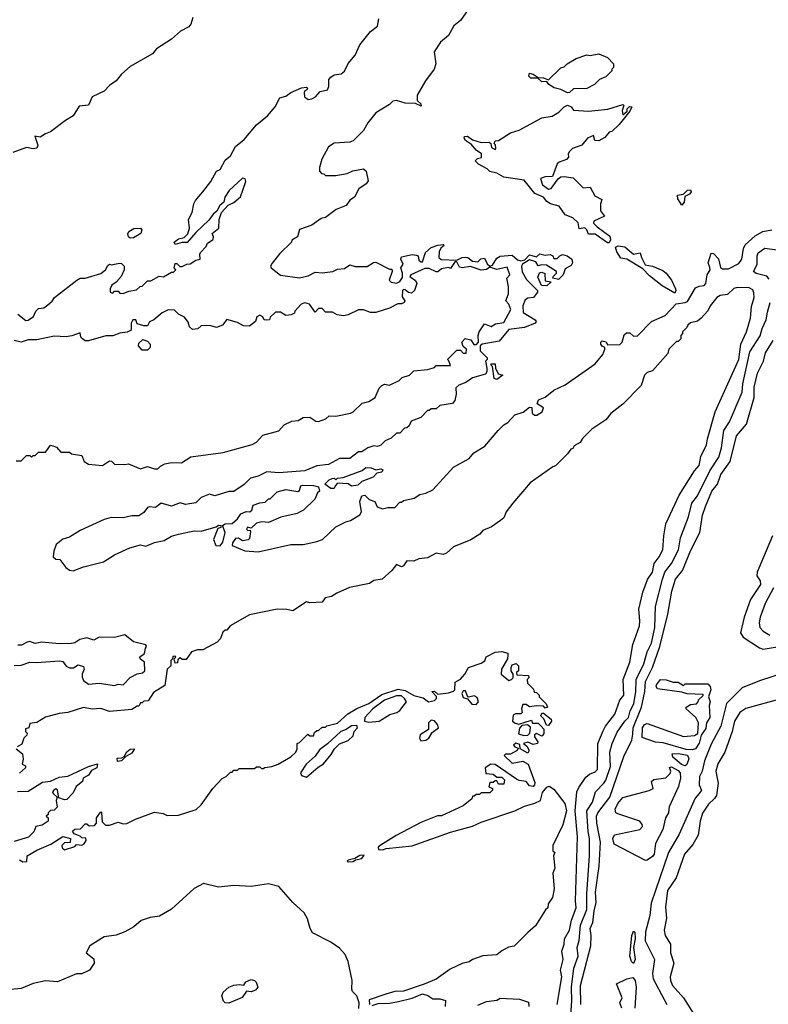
# Model space of a CAD drawing. Extents: x 1966327 to 2147849, y 395140 to 552178.
# Tile 254 of 256: x 2078116 to 2082445, y 523307 to 529001. Entities that reach past the tile are written whole.
import ezdxf

# ---------------------------------------------------------------- set-up
doc = ezdxf.new("R2010")
doc.units = 0

msp = doc.modelspace()

# ---------------------------------------------------------------- linework, layer by layer
at = {"layer": '0CON20XD'}
for points in [[(2080710.5, 529059.5), (2080665, 528996.7), (2080627.5, 528965), (2080595, 528910), (2080549.5, 528870.5), (2080513.8, 528815), (2080522.5, 528745), (2080512.9, 528715)], [(2079117, 529013), (2079106, 528975), (2079095, 528960), (2079045.7, 528934.3), (2078995, 528888.8), (2078907.7, 528832.3), (2078885, 528804), (2078755, 528730), (2078704.1, 528685.9), (2078675, 528646.2), (2078635, 528620), (2078605, 528586.7), (2078536.2, 528555), (2078513.8, 528506.2), (2078459.5, 528500.5), (2078425.6, 528444.4), (2078381.6, 528418.4), (2078295, 528351.4), (2078265, 528340.8), (2078235, 528321.2), (2078203.3, 528326.7), (2078221.4, 528275), (2078215, 528258), (2078194.2, 528254.2), (2078155, 528262.5), (2078077, 528233)], [(2078105, 527297.5), (2078151.7, 527261.7), (2078165, 527262.5), (2078196.7, 527285), (2078210, 527315), (2078225, 527330), (2078255, 527334), (2078278.8, 527351.2), (2078305, 527372.5), (2078317.5, 527395), (2078447.5, 527495), (2078465, 527506.2), (2078495, 527506.7), (2078585, 527533.8), (2078613.3, 527555), (2078625, 527580), (2078635, 527587.5), (2078645, 527582.5), (2078693, 527593), (2078705, 527590), (2078720, 527575), (2078720, 527555), (2078702.5, 527515), (2078675, 527482.5), (2078650, 527465), (2078640, 527445), (2078640, 527425), (2078655, 527420), (2078665, 527430), (2078685, 527430), (2078695, 527420), (2078715, 527417.5), (2078748.3, 527431.7), (2078791.7, 527438.3), (2078813, 527457), (2078825, 527460), (2078855, 527490), (2078875, 527490), (2078923, 527517), (2078947, 527513), (2078995, 527540), (2079005, 527540), (2079020, 527555), (2079010, 527565), (2079015, 527590), (2079025, 527590), (2079043, 527573), (2079056.4, 527573.6), (2079083, 527587), (2079101.7, 527588.3), (2079135, 527610), (2079160, 527615), (2079157.5, 527645), (2079162.5, 527655), (2079195, 527690), (2079201.7, 527708.3), (2079235, 527730), (2079237.5, 527745), (2079230, 527765), (2079267.5, 527795), (2079270, 527845), (2079282.5, 527885), (2079322, 527928), (2079355, 527943.8), (2079393.8, 527976.2), (2079424, 528065), (2079419.5, 528079.5), (2079405, 528083.3), (2079327.5, 528012.5), (2079302.5, 527975), (2079297.5, 527945), (2079274.4, 527925.6), (2079256.1, 527893.9), (2079234.4, 527875.6), (2079209.5, 527840.5), (2079135, 527770), (2079085, 527712.5), (2079055, 527712.5), (2079015, 527700), (2079010, 527715), (2079035, 527732.5), (2079068.3, 527741.7), (2079088.3, 527761.7), (2079098.8, 527795), (2079093.3, 527845), (2079113.8, 527885), (2079123.3, 527935), (2079133.3, 527955), (2079176.2, 528005), (2079222.5, 528065), (2079255, 528123.8), (2079276.2, 528135), (2079305, 528187.5), (2079336.1, 528213.9), (2079365, 528267.5), (2079415, 528307.5), (2079485, 528392.5), (2079550, 528445), (2079593.6, 528496.4), (2079620.7, 528549.3), (2079655, 528557.5), (2079685, 528580), (2079745, 528607.5), (2079775, 528610), (2079780, 528605), (2079777.5, 528595), (2079765, 528590), (2079760.7, 528579.3), (2079763.8, 528555), (2079785, 528540), (2079805, 528542.5), (2079825.9, 528554.1), (2079853.8, 528586.2), (2079896.7, 528595), (2079903.8, 528615), (2079903.8, 528655), (2079915, 528668.8), (2079935, 528681.2), (2079975, 528687.5), (2079995, 528702.5), (2080015, 528747.5), (2080056.2, 528795), (2080082.5, 528855), (2080145, 528933.3), (2080186.1, 528963.9), (2080192.5, 529005)], [(2081285, 528577.5), (2081245, 528597.5), (2081206.1, 528606.1), (2081176.7, 528625), (2081165, 528642.5), (2081135, 528641.4), (2081113.3, 528663.3), (2081072, 528662), (2081060.6, 528675), (2081065, 528691.2), (2081086.3, 528686.3), (2081115, 528666.7), (2081145, 528664), (2081175, 528652.5), (2081245, 528722.5), (2081265, 528727.5), (2081282.5, 528745), (2081335, 528776.7), (2081395, 528797.5), (2081415, 528793.3), (2081465, 528802.5), (2081515, 528781.2), (2081550, 528745), (2081550, 528725), (2081540, 528715), (2081540, 528705), (2081505, 528670), (2081470, 528655), (2081440, 528625), (2081395, 528602.5), (2081318.3, 528601.7), (2081295, 528580), (2081285, 528577.5)], [(2080512.9, 528715), (2080462.2, 528647.8), (2080415.6, 528565), (2080414.1, 528534.1), (2080435.8, 528515), (2080438.8, 528501.2), (2080405, 528516.7), (2080345, 528518.8), (2080295, 528533.3), (2080275, 528530), (2080255, 528510), (2080175, 528462.5), (2080130, 528405), (2080105, 528360), (2080045, 528300), (2080025, 528292.5), (2079935, 528287.5), (2079902.5, 528265), (2079862.5, 528195), (2079850, 528145), (2079850, 528125), (2079861.7, 528111.7), (2079875, 528110), (2079885, 528100), (2079945, 528100), (2080009.3, 528110.7), (2080043.6, 528126.4), (2080105, 528137.5), (2080120, 528125), (2080131.7, 528068.3), (2080119.3, 528050.7), (2080077.9, 528022.1), (2080052.5, 527975), (2080025, 527957.5), (2080005, 527926.7), (2079946.4, 527903.6), (2079885, 527856.7), (2079859.3, 527850.7), (2079805, 527813.3), (2079733.6, 527786.4), (2079722.5, 527745), (2079690, 527725), (2079687.5, 527715), (2079620.5, 527649.5), (2079576.7, 527593.3), (2079567.5, 527575), (2079570, 527565), (2079625, 527522.5), (2079735, 527507.5), (2079785, 527520), (2079825, 527540), (2079865, 527536.7), (2079926.4, 527543.6), (2079955, 527557.5), (2079995, 527562.5), (2080025, 527582.5), (2080057, 527573), (2080125, 527573.3), (2080163, 527597), (2080175, 527597.5), (2080255, 527557.5), (2080267.5, 527557.5), (2080270, 527545), (2080252.5, 527495), (2080265, 527483.3), (2080295, 527477.5), (2080315, 527487.5), (2080329.3, 527510.7), (2080330, 527535), (2080320, 527565), (2080333, 527587), (2080320, 527615), (2080325, 527630), (2080385, 527642.5), (2080409.3, 527639.3), (2080420, 527635), (2080425, 527610), (2080435, 527600), (2080445, 527600), (2080462.5, 527655), (2080495, 527683.3), (2080535, 527696.7), (2080565, 527700), (2080570, 527695), (2080550.7, 527679.3), (2080541.7, 527658.3), (2080540, 527625), (2080552.9, 527612.9), (2080645, 527610), (2080675, 527626.2), (2080695, 527628), (2080707.5, 527625), (2080735, 527603.3), (2080765, 527600), (2080783, 527617), (2080805, 527622.5), (2080819.5, 527589.5), (2080835, 527576.2), (2080849.7, 527580.3), (2080875, 527622.5), (2080895, 527633.3), (2080965, 527638.8), (2080995, 527612.5), (2081015, 527606.7), (2081038.3, 527611.7), (2081065, 527640), (2081105, 527630), (2081125, 527647.5), (2081155, 527638.8), (2081183, 527643), (2081200, 527635), (2081205, 527620), (2081225, 527620), (2081240, 527635), (2081255, 527642.5), (2081282.5, 527635), (2081310, 527615), (2081312.5, 527595), (2081305, 527580), (2081270.7, 527559.3), (2081260, 527525), (2081231.7, 527498.3), (2081200, 527505), (2081203, 527517), (2081220, 527535), (2081220, 527545), (2081161.7, 527581.7), (2081135, 527583.8), (2081115, 527577.5), (2081100.7, 527600.7), (2081065, 527612.5), (2081023.6, 527586.4), (2081018, 527575), (2081022.4, 527542.4), (2081047.7, 527497.7), (2081110, 527435), (2081110, 527425), (2081087.5, 527395), (2081055, 527390), (2081040, 527380), (2081025.8, 527345), (2081027.5, 527307.5), (2081097.5, 527265), (2081102.5, 527255), (2081097.5, 527245), (2081035, 527220), (2080945, 527210), (2080888.3, 527141.7), (2080790, 527125), (2080780, 527115), (2080780, 527085), (2080820, 527045), (2080820, 527035), (2080810, 527025), (2080817.5, 526985), (2080817.5, 526965), (2080810, 526950), (2080735, 526930), (2080697, 526903), (2080655, 526887.5), (2080638.3, 526871.7), (2080640, 526835), (2080631.7, 526798.3), (2080618.3, 526781.7), (2080545, 526770), (2080525, 526750), (2080495, 526750), (2080485, 526740), (2080475, 526740), (2080435, 526700), (2080380.7, 526679.3), (2080368.3, 526651.7), (2080355, 526640), (2080341.7, 526638.3), (2080315, 526610), (2080295, 526610), (2080265, 526580), (2080230, 526565), (2080205, 526540), (2080185, 526533.3), (2080163.6, 526536.4), (2080130, 526525), (2080095, 526502.5), (2080075, 526502.5), (2080025, 526462.5), (2079965, 526462.5), (2079901.7, 526428.3), (2079835, 526420), (2079765, 526391.2), (2079615, 526380), (2079545, 526386.2), (2079495, 526361.2), (2079450.3, 526349.7), (2079415, 526312.5), (2079355, 526272.5), (2079325, 526272.5), (2079245, 526247.5), (2079213, 526257), (2079165, 526236.7), (2079135, 526207.5), (2079075, 526197.5), (2079045, 526206.2), (2078995, 526186.7), (2078935, 526205.7), (2078901.2, 526178.8), (2078865, 526184.4), (2078855, 526180), (2078835, 526150.8), (2078805, 526131.2), (2078765, 526131.2), (2078715, 526120), (2078645, 526122.5), (2078605, 526110), (2078465, 526047.5), (2078405, 526008.8), (2078365, 525996.7), (2078327.5, 525965), (2078313, 525927), (2078310, 525895), (2078325, 525880), (2078348.3, 525878.3), (2078383.6, 525833.6), (2078405, 525816.7), (2078425, 525813.3)], [(2081525, 527710), (2081515, 527710), (2081445, 527759.5), (2081405, 527760), (2081395.9, 527785.9), (2081385, 527796.5), (2081352, 527792), (2081345.6, 527825), (2081315, 527854.4), (2081271.5, 527871.5), (2081235, 527921.4), (2081185, 527935.7), (2081165, 527948.6), (2081144.5, 527974.5), (2081095.4, 527995.4), (2081032.9, 528072.9), (2080915, 528090), (2080875, 528112.5), (2080835, 528122.5), (2080818.8, 528138.8), (2080770, 528165), (2080750, 528185), (2080763, 528197), (2080786.7, 528203.3), (2080786, 528225), (2080755, 528245.8), (2080728.7, 528278.7), (2080695, 528301.9), (2080685.7, 528315), (2080688, 528325), (2080705, 528327.3), (2080735, 528305.6), (2080785, 528290.6), (2080831.7, 528291.7), (2080840, 528285), (2080845, 528262.5), (2080865, 528250), (2080870, 528255), (2080867, 528277), (2080860, 528285), (2080865, 528300), (2080885, 528302.5), (2080953.9, 528346.1), (2081005, 528362.5), (2081135, 528432.5), (2081195, 528442.5), (2081234.1, 528465.9), (2081265, 528496.7), (2081285, 528506.7), (2081305.9, 528495.9), (2081318.3, 528478.3), (2081405, 528472.5), (2081516.4, 528483.6), (2081605, 528510), (2081610, 528505), (2081600, 528475), (2081605, 528450), (2081628.3, 528471.7), (2081630, 528485), (2081641.7, 528498.3), (2081657, 528497), (2081645, 528472.5), (2081582.5, 528395), (2081540, 528355), (2081525, 528350), (2081500, 528320), (2081465, 528300), (2081441.7, 528301.7), (2081435, 528330), (2081400, 528315), (2081367.5, 528275), (2081313.9, 528256.1), (2081295, 528237.5), (2081287.5, 528225), (2081290, 528205), (2081278.3, 528191.7), (2081235, 528176.7), (2081225, 528167.5), (2081196.7, 528093.3), (2081155, 528092.5), (2081128.3, 528081.7), (2081140, 528045), (2081175, 528020), (2081189.2, 528025), (2081229.5, 528080.5), (2081245, 528091.2), (2081265, 528094.4), (2081316.4, 528086.4), (2081375, 528028.6), (2081415, 528032), (2081442.9, 527982.9), (2081481.7, 527961.7), (2081474, 527935), (2081475.8, 527895), (2081497.5, 527865), (2081436.7, 527835), (2081434.7, 527824.7), (2081455, 527803.6), (2081529.4, 527749.4), (2081533.3, 527726.7), (2081525, 527710)], [(2081945, 527927.5), (2081922.5, 527965), (2081920, 527985), (2081955, 527992.5), (2081977.5, 528015), (2081995, 528016.7), (2082000, 528005), (2081988.8, 527991.2), (2081962, 527978), (2081958.8, 527945), (2081945, 527927.5)], [(2078425, 525813.3), (2078485, 525836.7), (2078600, 525865), (2078665, 525906.7), (2078752.7, 525947.3), (2078815, 525963.3), (2078845, 525956.7), (2078895, 525978), (2078951.7, 525988.3), (2078995, 526013.3), (2079035, 526026.2), (2079125, 526044), (2079165, 526042.5), (2079252.5, 526067.5), (2079265, 526076.7), (2079280, 526075), (2079280, 526065), (2079262.5, 526057.5), (2079237.5, 525995), (2079250.3, 525960.3), (2079275, 525958), (2079291.2, 525978.8), (2079303.8, 526035), (2079290, 526075), (2079303.9, 526086.1), (2079345, 526086.7), (2079376.7, 526115), (2079395, 526142.5), (2079425, 526157.5), (2079447.5, 526155), (2079458, 526165), (2079467, 526193), (2079505, 526207.5), (2079535, 526210), (2079555, 526230), (2079565, 526230), (2079605, 526270), (2079655, 526283.8), (2079725, 526272), (2079735, 526277.5), (2079742.5, 526305), (2079750.7, 526309.3), (2079815, 526307.5), (2079845, 526300), (2079850, 526275), (2079837.5, 526265), (2079823, 526227), (2079757.5, 526165), (2079735, 526153.3), (2079720, 526145), (2079626.7, 526123.3), (2079555, 526093.3), (2079515.9, 526095.9), (2079485, 526088.6), (2079455, 526060), (2079434.1, 526065.9), (2079427.5, 526055), (2079435, 526047.5), (2079448.3, 526048.3), (2079451.7, 526041.7), (2079445, 526000), (2079437, 525993), (2079405, 525987.5), (2079382, 526002), (2079365, 526001.2), (2079346.2, 525975), (2079345, 525960), (2079418.3, 525928.3), (2079495, 525923.3), (2079685, 525966.2), (2079755, 525966.2), (2079835, 525983.3), (2079867.5, 525995), (2079945, 526068.8), (2080002.3, 526097.7), (2080030, 526105), (2080083, 526137), (2080092.5, 526155), (2080083.3, 526215), (2080095, 526247.5), (2080111.7, 526251.7), (2080136.4, 526226.4), (2080170, 526215), (2080183, 526183), (2080215, 526172.5), (2080245, 526180), (2080285, 526180), (2080315, 526210), (2080325, 526210), (2080335, 526220), (2080397, 526233), (2080430, 526255), (2080465, 526262.5), (2080505, 526282.5), (2080625, 526412.5), (2080716.1, 526463.9), (2080742.5, 526495), (2080805.9, 526534.1), (2080883.3, 526625), (2080915, 526657.5), (2080939.3, 526670.7), (2080980, 526715), (2081028.3, 526731.7), (2081065, 526760), (2081078.3, 526758.3), (2081080, 526725), (2081093.6, 526713.6), (2081105.9, 526714.1), (2081137.9, 526732.1), (2081145.7, 526755.7), (2081108.3, 526778.3), (2081117, 526803), (2081155, 526817.5), (2081205, 526857.5), (2081270.7, 526889.3), (2081445, 527010), (2081487.5, 527065), (2081500, 527095), (2081500, 527105), (2081485, 527112.5), (2081476.7, 527125), (2081476.7, 527135), (2081485, 527143.3), (2081508.3, 527138.3), (2081515, 527120), (2081587, 527123), (2081600, 527135), (2081611.7, 527178.3), (2081625, 527190), (2081645, 527190), (2081665, 527170), (2081688.3, 527171.7), (2081770, 527255), (2081849.3, 527290.7), (2081911.7, 527358.3), (2081965, 527364.3), (2081978.5, 527371.5), (2082025, 527450), (2082045, 527460), (2082075, 527464.2), (2082084.2, 527475), (2082090.8, 527525), (2082110, 527555), (2082108, 527568), (2082098, 527595), (2082115, 527650), (2082128.3, 527648.3), (2082157.3, 527617.3), (2082168, 527568), (2082180, 527560), (2082215, 527559.6), (2082275, 527590.9), (2082292.2, 527615), (2082302.6, 527677.4), (2082312, 527698), (2082369, 527751), (2082414.2, 527775.8), (2082465, 527786.1)], [(2078755, 527737.1), (2078745.8, 527745), (2078742.5, 527762.5), (2078747.8, 527775), (2078776.9, 527793.1), (2078815, 527794.3), (2078823.1, 527785), (2078816.9, 527765), (2078775, 527740), (2078755, 527737.1)], [(2081905, 527420), (2081832.4, 527462.4), (2081758.9, 527518.9), (2081720.2, 527560.2), (2081626.7, 527615), (2081591.7, 527621.7), (2081568.6, 527658.6), (2081561.2, 527685), (2081578, 527692), (2081615, 527687.8), (2081665, 527645.3), (2081705, 527652.5), (2081711.5, 527625), (2081733.9, 527583.9), (2081776, 527576), (2081835, 527550), (2081854.2, 527534.2), (2081885.3, 527495.3), (2081908.6, 527445), (2081911.2, 527435), (2081905, 527420)], [(2082450.8, 527500.8), (2082437.1, 527517.1), (2082375, 527532.5), (2082359.6, 527545), (2082381.5, 527585), (2082380.2, 527635), (2082387.4, 527652.6), (2082425, 527678.9), (2082495, 527669.6)], [(2078095, 526450), (2078125, 526450), (2078155, 526480), (2078175, 526480), (2078185, 526470), (2078195, 526480), (2078205, 526480), (2078225, 526500), (2078265, 526500), (2078271.7, 526508.3), (2078295, 526540), (2078307, 526537), (2078328.3, 526528.3), (2078355, 526500), (2078405, 526500), (2078415, 526490), (2078475, 526480), (2078490, 526445), (2078515, 526430), (2078595, 526422.5), (2078635, 526450), (2078647, 526447), (2078665, 526430), (2078725, 526427.5), (2078745, 526432.5), (2078815, 526402.5), (2078855, 526416.7), (2078895, 526402.5), (2078915, 526402.5), (2078930.7, 526419.3), (2078955, 526432.5), (2078995, 526440), (2079051.7, 526438.3), (2079105, 526473.3), (2079293, 526497), (2079460, 526545), (2079485, 526557.5), (2079521.7, 526598.3), (2079615, 526622.5), (2079645, 526657.5), (2079690.7, 526679.3), (2079727, 526683), (2079755, 526700), (2079795, 526702.5), (2079829.3, 526679.3), (2079845, 526676.7), (2079887, 526693), (2079905, 526710), (2079945, 526707.5), (2080030, 526725), (2080045, 526732.5), (2080096.4, 526783.6), (2080135, 526792.5), (2080172.5, 526815), (2080195, 526870), (2080210, 526885), (2080225, 526892.5), (2080255, 526887.5), (2080310, 526915), (2080328.3, 526931.7), (2080370, 526945), (2080395, 526970), (2080475, 526977.5), (2080515, 526990), (2080525, 527000), (2080608.3, 527001.7), (2080598.3, 527028.3), (2080590, 527035), (2080645, 527090), (2080665, 527090), (2080681.7, 527071.7), (2080698.3, 527071.7), (2080700, 527095), (2080681.7, 527111.7), (2080672.5, 527135), (2080693, 527157), (2080725, 527150), (2080741.7, 527121.7), (2080758.3, 527121.7), (2080770, 527135), (2080767.5, 527175), (2080772.5, 527195), (2080805, 527242.5), (2080843, 527227), (2080867.7, 527242.3), (2080915, 527250), (2080956, 527325), (2080945.7, 527355.7), (2080927.5, 527375), (2080943.3, 527415), (2080943.3, 527455), (2080932.5, 527505), (2080950, 527525), (2080935, 527570), (2080875, 527556), (2080835, 527570), (2080815, 527556.7), (2080785, 527552), (2080723.6, 527573.6), (2080675, 527566), (2080660, 527570), (2080645, 527600), (2080635, 527602.5), (2080608.3, 527561.7), (2080595, 527566.7), (2080555, 527560), (2080535, 527543.3), (2080525, 527542), (2080485, 527562.5), (2080458.3, 527561.7), (2080377.5, 527525), (2080372.5, 527515), (2080405, 527492.5), (2080412.5, 527475), (2080400, 527435), (2080381.7, 527418.3), (2080365, 527422.5), (2080345, 527437.5), (2080335, 527440), (2080330, 527435), (2080328.3, 527398.3), (2080342.5, 527375), (2080340, 527365), (2080325, 527357.5), (2080303, 527357), (2080255, 527332.5), (2080175, 527307.5), (2080145, 527307.5), (2080105, 527322.5), (2080075, 527322.5), (2080016.4, 527293.6), (2079988.3, 527288.3), (2079953, 527293), (2079925, 527310), (2079885, 527310), (2079865, 527330), (2079845, 527330), (2079825, 527310), (2079792.5, 527355), (2079765, 527363.8), (2079744.1, 527355.9), (2079707.5, 527315), (2079706.2, 527303.8), (2079687, 527293), (2079655, 527290), (2079625, 527310), (2079595, 527310), (2079565, 527280), (2079560, 527265), (2079545, 527262.5), (2079530, 527265), (2079523, 527283), (2079505, 527292.5), (2079487.5, 527282.5), (2079480, 527255), (2079445, 527227.5), (2079410.7, 527230.7), (2079375, 527250), (2079315, 527267.5), (2079290, 527235), (2079255, 527220), (2079215, 527232.5), (2079165, 527230), (2079147, 527213), (2079115, 527210), (2079097.5, 527225), (2079090.7, 527250.7), (2079070, 527280), (2079035, 527297.5), (2079011.7, 527321.7), (2078975, 527322.5), (2078940, 527305), (2078892.5, 527265), (2078867, 527253), (2078855, 527230), (2078835, 527230), (2078795, 527242.5), (2078787.5, 527265), (2078770, 527265), (2078760, 527245), (2078760, 527205), (2078737, 527193), (2078695, 527187.5), (2078655, 527172.5), (2078615, 527172.5), (2078515, 527143.3), (2078495, 527143.3), (2078480, 527155), (2078470, 527165), (2078465, 527190), (2078417.5, 527172.5), (2078385, 527167.5), (2078315, 527170), (2078215, 527150), (2078165, 527150), (2078125, 527136.7), (2078083.6, 527146.4)], [(2081165, 527462.5), (2081133, 527463), (2081111.7, 527511.7), (2081122.9, 527537.1), (2081135, 527540), (2081153.3, 527533.3), (2081155, 527490), (2081190, 527485), (2081165, 527462.5)], [(2081224.6, 523305), (2081251.6, 523465), (2081244.2, 523505), (2081259.2, 523565), (2081251.1, 523615), (2081264.6, 523655), (2081267.1, 523685), (2081295, 523736), (2081307, 523793), (2081333.5, 523865), (2081330, 523905), (2081342.3, 524275), (2081327.5, 524425), (2081338.7, 524535), (2081348.8, 524561.2), (2081389.3, 524620.7), (2081411.9, 524638.1), (2081445, 524651.9), (2081456.7, 524665), (2081459.3, 524815), (2081491.3, 524888.7), (2081504.4, 524915.6), (2081556.9, 524985), (2081587.5, 525065), (2081608.9, 525095), (2081606.4, 525185), (2081644.3, 525285), (2081662.3, 525387.7), (2081699.5, 525495), (2081703.1, 525525), (2081697.3, 525592.7), (2081719.7, 525690.3), (2081745.9, 525764.1), (2081775.7, 525805), (2081785.4, 525855), (2081815, 525893.6), (2081835.3, 525935), (2081840.3, 526015), (2081853.2, 526085), (2081929.7, 526250.3), (2082018.3, 526391.7), (2082045, 526422.9), (2082054.6, 526475.4), (2082088.2, 526541.8), (2082092.9, 526577.1), (2082137.1, 526732.9), (2082275.5, 527035), (2082286.5, 527125), (2082319.7, 527195), (2082342.6, 527275), (2082348.7, 527341.3), (2082363.5, 527395), (2082360.9, 527420.9), (2082355, 527438.6), (2082335, 527450.9), (2082265, 527452.9), (2082245, 527446.5), (2082208.4, 527411.6), (2082166.2, 527405), (2082147.5, 527395), (2082108.8, 527345), (2082095, 527317.5), (2082057.5, 527275), (2082035, 527257.5), (2081995, 527247.5), (2081980, 527235), (2081975, 527220), (2081950, 527195), (2081950, 527185), (2081940, 527175), (2081940, 527155), (2081925, 527140), (2081915, 527140), (2081870, 527095), (2081865, 527070), (2081775, 526970), (2081745, 526960), (2081730, 526945), (2081710, 526885), (2081605, 526777.5), (2081535, 526722.5), (2081505, 526687.5), (2081425, 526632.5), (2081370.7, 526579.3), (2081357.5, 526555), (2081323.6, 526536.4), (2081315, 526520), (2081303.6, 526516.4), (2081285, 526490), (2081215, 526420), (2081200, 526415), (2081068.3, 526321.7), (2080967.5, 526205), (2080930, 526155), (2080915, 526120), (2080896.4, 526103.6), (2080845, 526067.5), (2080795, 526047.5), (2080777.5, 526025), (2080725, 525992.5), (2080625, 525952.5), (2080583.6, 525916.4), (2080565, 525907.5), (2080525, 525916.2), (2080475, 525888.8), (2080425, 525883.3), (2080395, 525870), (2080355, 525871.2), (2080335, 525842.5), (2080325, 525837.5), (2080295, 525850), (2080267.5, 525815), (2080212.5, 525765), (2080165, 525757.5), (2080139.3, 525740.7), (2080023, 525717), (2079950, 525685), (2079920, 525665), (2079883, 525657), (2079865, 525632.5), (2079795, 525627.5), (2079775, 525633.3), (2079695, 525582.5), (2079660.7, 525590.7), (2079605, 525591.2), (2079445, 525558.8), (2079332.5, 525495), (2079315, 525470), (2079305, 525470), (2079291.7, 525458.3), (2079278.3, 525421.7), (2079258.3, 525401.7), (2079175, 525357.5), (2079145, 525357.5), (2079110, 525345), (2079078.3, 525301.7), (2079055, 525300), (2079045, 525310), (2079031.7, 525298.3), (2079028.3, 525281.7), (2079015, 525280), (2079010, 525305), (2079020, 525315), (2079015, 525320), (2079001.7, 525318.3), (2079000, 525305), (2078990, 525295), (2078990, 525265), (2078970, 525245), (2078955, 525150), (2078890.7, 525109.3), (2078858.3, 525061.7), (2078835, 525060), (2078825, 525050), (2078815, 525050), (2078805, 525030), (2078795, 525030), (2078765, 525012.5), (2078635, 525000), (2078585, 525017.5), (2078535, 525013.8), (2078485, 525023.8), (2078395, 524993.8), (2078345, 524988), (2078265, 524967.5), (2078215, 524936.7), (2078175, 524930), (2078170, 524905), (2078150, 524900), (2078150, 524885), (2078160, 524875), (2078157, 524863), (2078140, 524845), (2078128.8, 524811.2), (2078102.5, 524795)], [(2081293.5, 523115), (2081309.6, 523325), (2081307.2, 523405), (2081321.5, 523515), (2081346.2, 523585), (2081340.3, 523635), (2081352.4, 523675), (2081359.6, 523765), (2081395.1, 523855), (2081395.4, 523945), (2081410.8, 524165), (2081411.6, 524265), (2081403.7, 524306.3), (2081395.2, 524425), (2081428.8, 524475), (2081445.8, 524535), (2081495, 524584.8), (2081505, 524602.7), (2081532.7, 524682.7), (2081529.3, 524765), (2081542.4, 524815), (2081570.4, 524879.6), (2081615.4, 524944.6), (2081637, 524965), (2081646.5, 525003.5), (2081667, 525045), (2081679.1, 525115), (2081681.8, 525185), (2081724.8, 525275), (2081745.4, 525344.6), (2081769.1, 525395), (2081789.7, 525485), (2081793.4, 525606.6), (2081832.9, 525765), (2081847.1, 525805), (2081865, 525829.2), (2081886.2, 525855), (2081926.3, 525935), (2081937.4, 526005), (2081984, 526126), (2082003.3, 526205), (2082035, 526246.4), (2082107.6, 526392.4), (2082159.3, 526470.7), (2082174.8, 526525), (2082188.1, 526625), (2082221.6, 526675), (2082293.3, 526846.7), (2082297.1, 526895), (2082339.4, 527080.6), (2082398.3, 527171.7), (2082409.1, 527215), (2082433.8, 527265), (2082440.2, 527309.8), (2082456.2, 527365)], [(2078855, 527090), (2078825, 527090), (2078802.5, 527115), (2078805, 527130), (2078828.3, 527151.7), (2078855, 527142.5), (2078870, 527125), (2078870, 527105), (2078855, 527090)], [(2081361.6, 523305), (2081359.1, 523415), (2081418.5, 523645), (2081421.2, 523705), (2081415.2, 523744.8), (2081431, 523779), (2081438, 523848), (2081450.5, 523895), (2081445.4, 523955), (2081466.9, 524105), (2081475.2, 524244.8), (2081452.9, 524355), (2081451.2, 524395), (2081458.9, 524415), (2081528.4, 524505), (2081609.9, 524740.1), (2081656, 524835), (2081661.3, 524868.7), (2081664.1, 524905), (2081711.2, 525025), (2081730.8, 525115), (2081735.8, 525174.2), (2081775.8, 525254.2), (2081817.7, 525375), (2081863.4, 525563.4), (2081886.6, 525695), (2081909.4, 525765), (2081948.8, 525815), (2081996.7, 525933.3), (2082049, 526035), (2082065.3, 526134.7), (2082081.4, 526185), (2082118.4, 526275), (2082151.7, 526315), (2082170.3, 526369.7), (2082225.1, 526444.9), (2082261, 526595), (2082319.3, 526660.7), (2082363.6, 526815), (2082363.8, 526875), (2082382.5, 526957.5), (2082418.3, 527025), (2082428.2, 527075), (2082473.4, 527145)], [(2080875, 526920), (2080860, 526925), (2080850, 526995), (2080840, 527005), (2080845, 527010), (2080865, 527010), (2080867.5, 526985), (2080883.3, 526953.3), (2080910, 526945), (2080875, 526920)], [(2079935, 526290), (2079915, 526290), (2079880, 526315), (2079905, 526340), (2079923, 526347), (2079935, 526350), (2079945, 526340), (2079955, 526350), (2079987, 526353), (2080097, 526393), (2080118.3, 526411.7), (2080149.3, 526409.3), (2080175, 526397.5), (2080205, 526402.5), (2080217, 526397), (2080210, 526385), (2080181.7, 526378.3), (2080160, 526355), (2080095, 526330), (2080071.7, 526308.3), (2080035, 526302.5), (2080016.4, 526316.4), (2079955, 526320), (2079940, 526305), (2079935, 526290)], [(2082470.2, 526015), (2082380.2, 525805), (2082378.1, 525785), (2082397.7, 525755), (2082400.4, 525735), (2082342.4, 525647.6), (2082306, 525545), (2082284.8, 525454.8), (2082299.9, 525429.9), (2082395, 525367.4), (2082415, 525361.2), (2082545, 525381.6)], [(2082475.1, 525714.9), (2082427.5, 525625), (2082398.7, 525545), (2082393.3, 525513.3), (2082397.2, 525485), (2082415, 525464.1), (2082455, 525441.3)], [(2078665, 525150), (2078685, 525157.5), (2078715, 525153.3), (2078755, 525197.5), (2078795, 525217.5), (2078827, 525223), (2078840, 525235), (2078837.5, 525285), (2078815, 525302.5), (2078810, 525315), (2078837.5, 525335), (2078843, 525367), (2078850, 525375), (2078846.4, 525386.4), (2078775, 525403.3), (2078725, 525442.5), (2078665, 525427.5), (2078575, 525429.2), (2078545, 525412), (2078505, 525426), (2078464.2, 525415.8), (2078435, 525397.5), (2078415, 525393.3), (2078345, 525391.2), (2078245, 525401.2), (2078205, 525392.5), (2078175, 525404), (2078158.8, 525401.2), (2078125.8, 525384.2), (2078105, 525383.8)], [(2078215, 524197.5), (2078297, 524233), (2078365, 524277.5), (2078410, 524265), (2078408.3, 524241.7), (2078375, 524240), (2078360, 524225), (2078361.7, 524211.7), (2078375, 524200), (2078435, 524220), (2078445, 524230), (2078475, 524227.5), (2078490, 524235), (2078500, 524255), (2078498.3, 524268.3), (2078475, 524270), (2078465, 524280), (2078431.7, 524291.7), (2078421.7, 524308.3), (2078435, 524320), (2078468.3, 524321.7), (2078495, 524350), (2078505, 524350), (2078518.3, 524338.3), (2078548.3, 524341.7), (2078560, 524355), (2078560, 524385), (2078585, 524420), (2078590, 524415), (2078592.5, 524362.5), (2078612.5, 524342.5), (2078635, 524342.5), (2078685, 524360), (2078715, 524350), (2078735, 524352.5), (2078785, 524377.5), (2078895, 524417.5), (2078945, 524410), (2078968.3, 524398.3), (2079035, 524400), (2079137, 524433), (2079165, 524460), (2079232.5, 524555), (2079287, 524613), (2079310, 524625), (2079335, 524650), (2079345, 524650), (2079355, 524660), (2079375, 524660), (2079385, 524670), (2079475, 524670), (2079485, 524680), (2079505, 524680), (2079515, 524670), (2079525, 524670), (2079533, 524677), (2079575, 524682.5), (2079610, 524695), (2079685, 524737.5), (2079712.5, 524765), (2079720, 524785), (2079720, 524815), (2079735, 524820), (2079781.7, 524868.3), (2079795, 524860), (2079815, 524860), (2079821.7, 524878.3), (2079835, 524890), (2079845, 524890), (2079865, 524910), (2079885, 524910), (2079893, 524917), (2079955, 524933.3), (2080013, 524987), (2080065, 525017.5), (2080135, 525046.7), (2080210.9, 525099.1), (2080305, 525130), (2080345, 525122.2), (2080395, 525093.3), (2080448.8, 525078.8), (2080480, 525055), (2080515.8, 525064.2), (2080527.5, 525075), (2080527.5, 525087.5), (2080500, 525115), (2080515, 525117.5), (2080535, 525100), (2080595, 525107.5), (2080625, 525117.5), (2080632.5, 525125), (2080635, 525170), (2080665, 525187.5), (2080690, 525215), (2080712.5, 525255), (2080785, 525280), (2080806.4, 525293.6), (2080813.6, 525316.4), (2080865, 525342.5), (2080905, 525347.5), (2080938.3, 525338.3), (2080940, 525325), (2080937.5, 525305), (2080902.5, 525245), (2080900, 525215), (2080945, 525180), (2080960, 525185), (2080970, 525195), (2080970, 525215), (2080957.5, 525235), (2080957.5, 525255), (2080965, 525270), (2080987.5, 525277.5), (2081000, 525265), (2081000, 525235), (2080990, 525225), (2080991.7, 525211.7), (2081058.3, 525208.3), (2081060, 525195), (2081050, 525185), (2081053, 525163), (2081088.3, 525128.3), (2081091.7, 525111.7), (2081105, 525110), (2081120, 525095), (2081120, 525085), (2081160, 525045), (2081167.5, 525025), (2081155, 525020), (2081145, 525030), (2081105, 525032.5), (2081065, 525027.5), (2081045, 525040), (2081025, 525040), (2081017.5, 525015), (2081022.5, 524995), (2081015, 524987.5), (2080983.6, 524986.4), (2080970.7, 524979.3), (2080966.7, 524945), (2080981.7, 524931.7), (2081003.6, 524926.4), (2081075, 524950), (2081081.7, 524931.7), (2081115, 524932.5), (2081132.5, 524915), (2081147.5, 524897.5), (2081146.4, 524873.6), (2081139.3, 524860.7), (2081135, 524857.5), (2081105, 524872.5), (2081093.3, 524865), (2081094, 524854), (2081112.5, 524825), (2081110, 524815), (2081085, 524810), (2081055, 524822.5), (2081030, 524815), (2081049.3, 524799.3), (2081062.5, 524775), (2081055, 524760), (2081010, 524785), (2081008.3, 524808.3), (2080985, 524816.7), (2080972.5, 524805), (2080980, 524795), (2080998.3, 524788.3), (2080992.5, 524775), (2080955, 524753.3), (2080925, 524753.3), (2080918.8, 524745), (2080965, 524701.9), (2081025, 524712.5), (2081055.8, 524695.8), (2081095, 524590), (2081093.8, 524575), (2081085, 524566.2), (2081065, 524570), (2081045.7, 524595.7), (2081005, 524600.6), (2080988.5, 524608.5), (2080865, 524693.3), (2080840, 524695), (2080807.5, 524675), (2080811.7, 524641.7), (2080855, 524637.5), (2080875, 524620), (2080905, 524620), (2080920, 524605), (2080915, 524580), (2080885, 524580), (2080875, 524600), (2080865, 524600), (2080855, 524590), (2080835, 524590), (2080830, 524565), (2080850, 524555), (2080850, 524545), (2080835, 524530), (2080785, 524530), (2080775, 524520), (2080755, 524520), (2080745, 524510), (2080735, 524510), (2080730, 524495), (2080680, 524455), (2080555, 524397.5), (2080533, 524397), (2080435, 524357.5), (2080292.5, 524282.5), (2080200, 524225), (2080190, 524215), (2080191.7, 524201.7), (2080215, 524200), (2080235, 524207.5), (2080385, 524223.3), (2080608.3, 524301.7), (2080735, 524336.7), (2080785, 524360), (2080980, 524425), (2081035, 524453.3), (2081095, 524470), (2081127.5, 524485), (2081139.3, 524530.7), (2081165, 524563.1), (2081177.4, 524567.4), (2081205, 524550), (2081267.8, 524467.8), (2081278.8, 524425), (2081257.5, 524345), (2081200, 524225), (2081200, 524195), (2081210, 524185), (2081202.5, 524165), (2081210, 524095), (2081200, 524065), (2081207.5, 523975), (2081197.5, 523925), (2081173, 523887), (2081170, 523865), (2081157, 523853), (2081099.3, 523760.7), (2081055, 523722.5), (2080975, 523642.5), (2080943.3, 523636.7), (2080903.9, 523616.1), (2080875, 523592.5), (2080795, 523586.2), (2080735, 523566.7), (2080715, 523553.3), (2080675, 523542.5), (2080605, 523510), (2080525, 523452.5), (2080455, 523422.5), (2080335, 523383.3), (2080285, 523380), (2080233.9, 523366.1), (2080137, 523333), (2080140, 523305)], [(2078085, 525266), (2078125, 525268.8), (2078175, 525286.2), (2078215, 525283.3), (2078345, 525292.5), (2078365, 525290), (2078385, 525262.5), (2078405, 525252.5), (2078427, 525253), (2078455, 525270), (2078485, 525260), (2078490, 525245), (2078477.5, 525215), (2078478.3, 525198.3), (2078485, 525180), (2078515, 525157.5), (2078575, 525163.3), (2078665, 525150)], [(2082555, 525229.2), (2082395, 525177.5), (2082295, 525136.7), (2082204.5, 525045.5), (2082170, 524915), (2082115, 524811.5), (2082075.9, 524715), (2082062, 524655), (2082047.9, 524625), (2082045.3, 524575.3), (2082058.5, 524545), (2082045, 524526.2), (2082021.8, 524498.2), (2081930, 524290), (2081867.4, 524185), (2081767.8, 523892.2), (2081759.6, 523820.4), (2081734.2, 523725), (2081734.1, 523674.1), (2081786.3, 523565), (2081775.8, 523485), (2081779.5, 523455), (2081858, 523305)], [(2082005, 524778), (2081970.7, 524780.7), (2081837.9, 524817.9), (2081793, 524823), (2081715, 524848.8), (2081718.2, 524905), (2081729.2, 524925), (2081745, 524930.8), (2081955, 524856.2), (2082019.3, 524860.7), (2082037, 524873), (2082042.5, 524935), (2082026.7, 524965), (2081970, 525015), (2081970, 525025), (2081995, 525040), (2082030, 525045), (2082040, 525055), (2082041.7, 525068.3), (2082068.3, 525091.7), (2082068.3, 525098.3), (2081977, 525103), (2081945, 525112.5), (2081805, 525131.2), (2081797.5, 525145), (2081799.2, 525155), (2081822.5, 525185), (2081855, 525182.5), (2081895, 525170), (2081925, 525170), (2081955, 525150), (2081965, 525160), (2082095, 525160), (2082110, 525145), (2082112.5, 525125), (2082100, 525085), (2082110, 525055), (2082102.5, 525035), (2082106.4, 524965), (2082088, 524935), (2082085, 524901.2), (2082057.1, 524862.9), (2082045, 524816.2), (2082025, 524784.3), (2082005, 524778)], [(2080135, 524937.5), (2080195, 524943.8), (2080256.4, 524983.6), (2080297.5, 524995), (2080315, 525006.2), (2080353.3, 525055), (2080342, 525075), (2080325, 525090), (2080295, 525091.4), (2080226.7, 525065), (2080158.8, 525015), (2080112.5, 524965), (2080110, 524945), (2080135, 524937.5)], [(2080755, 525040), (2080770, 525055), (2080761.7, 525081.7), (2080745, 525090), (2080712.5, 525082.5), (2080703, 525093), (2080695, 525120), (2080680, 525120), (2080673.3, 525105), (2080680.7, 525080.7), (2080705, 525072.5), (2080731.7, 525041.7), (2080755, 525040)], [(2082525, 525074.6), (2082315, 525016.6), (2082281.3, 524995), (2082249.1, 524945), (2082235.7, 524884.3), (2082193.7, 524765), (2082153.1, 524696.9), (2082142.4, 524655), (2082149.4, 524615), (2082155.3, 524585), (2082145.8, 524515), (2082133.8, 524496.2), (2082098.9, 524465), (2082065, 524411.8), (2082051.1, 524365), (2082038.9, 524285), (2082008.9, 524231.1), (2081960.8, 524175), (2081912.2, 524037.8), (2081863.2, 523965), (2081851.5, 523868.5), (2081856.7, 523805), (2081842.9, 523735), (2081849.3, 523705), (2081879.6, 523655), (2081880, 523605), (2081898.9, 523545), (2081878.4, 523465), (2081879.2, 523445), (2081891.9, 523415), (2081954.1, 523345), (2082047.5, 523197.5)], [(2081175, 524920), (2081161.7, 524921.7), (2081147, 524957), (2081130, 524975), (2081135, 524990), (2081145, 524990), (2081190, 524955), (2081192.5, 524945), (2081175, 524920)], [(2079775, 524620), (2079841.7, 524678.3), (2079873, 524697), (2079918.3, 524751.7), (2079937.5, 524785), (2079965, 524812.5), (2080015, 524832.5), (2080045, 524860), (2080050, 524885), (2080070, 524905), (2080065, 524920), (2080035, 524917.5), (2080003.6, 524896.4), (2079972.5, 524885), (2079896.4, 524813.6), (2079850.7, 524779.3), (2079825, 524742.5), (2079772.5, 524695), (2079740, 524645), (2079745, 524630), (2079775, 524620)], [(2080435, 524830), (2080465, 524833.3), (2080482.5, 524845), (2080501.7, 524878.3), (2080537.5, 524905), (2080532.5, 524925), (2080515, 524946.2), (2080495, 524950), (2080480, 524935), (2080480, 524895), (2080432.5, 524865), (2080427.5, 524845), (2080435, 524830)], [(2081031.7, 524861.7), (2081055, 524863.8), (2081066.7, 524875), (2081070, 524910), (2081052.5, 524922.5), (2081020, 524920), (2081006.7, 524903.3), (2081001.7, 524871.7), (2081031.7, 524861.7)], [(2078096.7, 524785), (2078132.5, 524755), (2078136.7, 524725), (2078130, 524695), (2078150, 524685), (2078150, 524675), (2078115, 524642.5)], [(2078681.2, 524711.2), (2078680.7, 524729.3), (2078707.5, 524732.5), (2078720, 524740), (2078735, 524767.5), (2078755, 524782.5), (2078780, 524785), (2078765, 524760), (2078730, 524740), (2078705, 524713.8), (2078681.2, 524711.2)], [(2081965, 524686), (2081942.7, 524692.7), (2081892.5, 524735), (2081890, 524755), (2081925, 524756.7), (2081978.3, 524748.3), (2081985.8, 524725.8), (2081975, 524694), (2081965, 524686)], [(2078103, 524537), (2078165, 524540), (2078248.3, 524591.7), (2078295, 524597.5), (2078345, 524620), (2078393.8, 524626.2), (2078515, 524682.5), (2078567, 524697), (2078562.5, 524675), (2078531.2, 524658.8), (2078515, 524632.5), (2078482.5, 524615), (2078480, 524595), (2078443.6, 524566.4), (2078425, 524530), (2078388.3, 524491.7), (2078375, 524490), (2078341.7, 524501.7), (2078335.8, 524545.8), (2078325, 524553.3), (2078314.1, 524545.9), (2078306.7, 524535), (2078310, 524525), (2078332.5, 524505), (2078327.5, 524485), (2078333, 524447), (2078315, 524430), (2078295, 524427.5), (2078280, 524415), (2078280, 524405), (2078270, 524395), (2078280, 524385), (2078280, 524365), (2078247, 524343), (2078210, 524335), (2078197.5, 524305), (2078167, 524273), (2078085, 524247.5)], [(2081735, 524138.8), (2081553.8, 524233.8), (2081546.9, 524265), (2081555, 524286.7), (2081702.5, 524317.5), (2081717.5, 524335), (2081716.7, 524346.7), (2081702.5, 524365), (2081575, 524408.6), (2081564.2, 524415), (2081560, 524435), (2081575, 524467.8), (2081605, 524503.3), (2081756.4, 524543.6), (2081780, 524555), (2081770, 524595), (2081783.9, 524606.1), (2081853.6, 524616.4), (2081878.6, 524641.4), (2081881.2, 524655), (2081873.3, 524676.7), (2081885, 524680), (2081925, 524658.8), (2081935.6, 524645.6), (2081936.8, 524615), (2081925.5, 524565.5), (2081871.2, 524448.8), (2081867.7, 524415), (2081851.5, 524385), (2081835, 524318), (2081792.5, 524237.5), (2081784.6, 524175), (2081775, 524160.9), (2081745, 524140), (2081735, 524138.8)], [(2078115, 524142.5), (2078135, 524130), (2078158.3, 524131.7), (2078160, 524165), (2078215, 524197.5)], [(2080015, 524130), (2080045, 524132.5), (2080058.3, 524141.7), (2080095, 524150), (2080108.3, 524168.3), (2080083, 524167), (2080055, 524150), (2080015, 524140), (2080010, 524135), (2080015, 524130)], [(2080076.8, 523283.2), (2080079.4, 523315), (2080065, 523356.7), (2080041.2, 523381.2), (2080036.7, 523395), (2080038.6, 523445), (2080015.6, 523555), (2079999.2, 523595), (2079965, 523632), (2079916.3, 523666.3), (2079809.3, 523719.3), (2079795.7, 523745), (2079780.9, 523800.9), (2079762, 523835), (2079695.6, 523895.6), (2079615, 523987.5), (2079555, 524003.8), (2079455, 523988.6), (2079355, 523994.3), (2079265.8, 523984.2), (2079180, 524005), (2079125, 523976), (2078993.6, 523856.4), (2078925, 523816.2), (2078871.7, 523808.3), (2078819.3, 523790.7), (2078776.7, 523755), (2078725, 523726), (2078675, 523706), (2078605, 523696.7), (2078522.5, 523645), (2078500, 523605), (2078545, 523570), (2078547.5, 523545), (2078520, 523505), (2078475, 523482.5), (2078445, 523482.5), (2078335, 523437.5), (2078265, 523443.3), (2078195, 523427.1), (2078125, 523398.5), (2078005, 523386.9)], [(2081665, 523543.3), (2081653.6, 523553.6), (2081644.2, 523585), (2081656.2, 523705), (2081665, 523730), (2081673, 523723), (2081675.9, 523685), (2081665.9, 523635), (2081675.4, 523565), (2081665, 523543.3)], [(2079325, 523312.7), (2079305.4, 523315.4), (2079294.6, 523324.6), (2079284.4, 523355), (2079292.7, 523377.3), (2079324.7, 523405.3), (2079355, 523418.2), (2079385, 523421.4), (2079413.3, 523416.7), (2079423.9, 523436.1), (2079455, 523450.5), (2079474.6, 523444.6), (2079484.6, 523434.6), (2079494.3, 523405), (2079480.8, 523389.2), (2079455, 523379.5), (2079428, 523382), (2079403, 523347), (2079325, 523312.7)], [(2081597.5, 523285), (2081586.7, 523315), (2081600, 523345), (2081567.5, 523425), (2081626.7, 523455), (2081662.5, 523462.5), (2081675.3, 523445.3), (2081681.5, 523405), (2081673.5, 523285)], [(2080155, 523300), (2080188.3, 523311.7), (2080255, 523312.5), (2080306.4, 523323.6), (2080385, 523342.5), (2080445, 523367.5), (2080477, 523357), (2080505, 523337.5), (2080545, 523337.5), (2080578.3, 523328.3), (2080576.1, 523293.9)], [(2080765, 523302.5), (2080815, 523322.5), (2080875, 523330), (2080895, 523342.5), (2081007, 523337), (2081058.3, 523318.3), (2081060, 523295)]]:
    msp.add_lwpolyline(points, dxfattribs=at)

doc.saveas('drawing.dxf')
